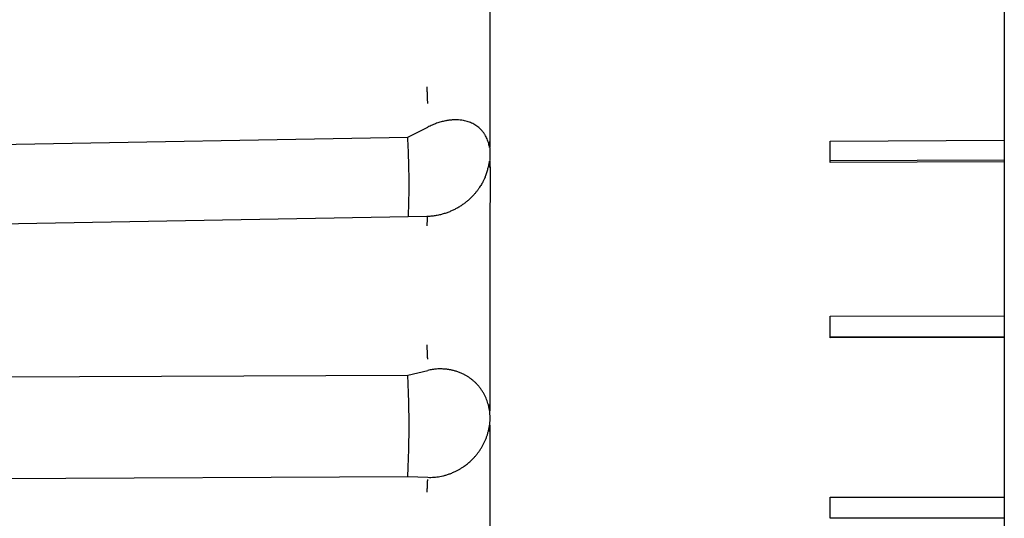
# Model space of a CAD drawing. Header units: millimetres. Extents: x 8 to 564, y 12 to 489.
# Tile 10 of 79: x 54 to 77, y 461 to 473. Entities that reach past the tile are written whole.
import ezdxf

# ---------------------------------------------------------------- set-up
doc = ezdxf.new("R2010")
doc.units = ezdxf.units.MM

msp = doc.modelspace()

# ---------------------------------------------------------------- linework, layer by layer
at = {"color": 7, "linetype": 'Continuous', "lineweight": 30}
for p, q in [((63.326, 470.286), (63.799, 470.523)), ((35.564, 469.791), (63.326, 470.286)), ((65.259, 470.196), (65.26, 470.18)), ((65.261, 469.884), (65.259, 470.18)), ((73.261, 470.195), (77.361, 470.212)), ((65.259, 469.57), (65.261, 469.884)), ((65.259, 469.57), (65.261, 469.587)), ((77.361, 469.742), (73.261, 469.725)), ((73.261, 469.691), (73.261, 469.725)), ((77.361, 469.708), (73.261, 469.691)), ((65.151, 469.362), (65.152, 469.364)), ((63.795, 468.419), (63.773, 468.419)), ((73.261, 466.077), (77.361, 466.086)), ((77.361, 465.593), (73.261, 465.585)), ((73.261, 465.567), (73.261, 465.585)), ((77.361, 465.576), (73.261, 465.567)), ((35.564, 464.567), (63.326, 464.691)), ((63.326, 464.691), (63.799, 464.8)), ((65.259, 464.015), (65.26, 463.997)), ((35.564, 462.175), (63.326, 462.305)), ((63.326, 462.305), (63.799, 462.286)), ((73.261, 461.822), (77.361, 461.822)), ((77.361, 461.322), (73.261, 461.322))]:
    msp.add_line(p, q, dxfattribs=at)
at = {"color": 7, "linetype": 'Continuous', "lineweight": 30, "flags": 128}
msp.add_lwpolyline([(63.773, 468.419), (49.353, 468.158), (45.067, 468.081), (35.475, 467.907)], dxfattribs=at)
at = {"color": 7, "linetype": 'Continuous', "lineweight": 30}
for points, knots in [([(77.361, 486.629), (77.361, 486.628), (77.361, 486.626), (77.361, 486.612), (77.361, 486.589), (77.361, 486.557), (77.361, 486.516), (77.361, 486.472), (77.361, 486.431), (77.361, 486.393), (77.361, 486.353), (77.361, 486.31), (77.361, 486.263), (77.361, 486.212), (77.361, 486.157), (77.361, 486.086), (77.361, 485.996), (77.361, 485.884), (77.361, 485.764), (77.361, 485.635), (77.361, 485.498), (77.361, 485.353), (77.361, 485.2), (77.361, 485.039), (77.361, 484.903), (77.361, 484.795), (77.361, 484.719), (77.361, 484.643), (77.361, 484.564), (77.361, 484.485), (77.361, 484.404), (77.361, 484.321), (77.361, 484.207), (77.361, 484.058), (77.361, 483.872), (77.361, 483.674), (77.361, 483.466), (77.361, 483.246), (77.361, 483.019), (77.361, 482.785), (77.361, 482.575), (77.361, 482.393), (77.361, 482.241), (77.361, 482.087), (77.361, 481.931), (77.361, 481.772), (77.361, 481.58), (77.361, 481.354), (77.361, 481.091), (77.361, 480.816), (77.361, 480.528), (77.361, 480.228), (77.361, 479.921), (77.361, 479.607), (77.361, 479.281), (77.361, 478.942), (77.361, 478.591), (77.361, 478.233), (77.361, 477.87), (77.361, 477.501), (77.361, 477.133), (77.361, 476.767), (77.361, 476.403), (77.361, 476.033), (77.361, 475.659), (77.361, 475.332), (77.361, 475.056), (77.361, 474.831), (77.361, 474.606), (77.361, 474.379), (77.361, 474.151), (77.361, 473.878), (77.361, 473.558), (77.361, 473.192), (77.361, 472.814), (77.361, 472.423), (77.361, 472.02), (77.361, 471.613), (77.361, 471.203), (77.361, 470.878), (77.361, 470.64), (77.361, 470.491), (77.361, 470.341), (77.361, 470.192), (77.361, 470.042), (77.361, 469.823), (77.361, 469.536), (77.361, 469.157), (77.361, 468.753), (77.361, 468.324), (77.361, 467.926), (77.361, 467.561), (77.361, 467.228), (77.361, 466.894), (77.361, 466.559), (77.361, 466.227), (77.361, 465.9), (77.361, 465.537), (77.361, 465.133), (77.361, 464.685), (77.361, 464.236), (77.361, 463.787), (77.361, 463.339), (77.361, 462.894), (77.361, 462.45), (77.361, 462.006), (77.361, 461.55), (77.361, 461.081), (77.361, 460.601), (77.361, 460.123), (77.361, 459.645), (77.361, 459.167), (77.361, 458.756), (77.361, 458.411), (77.361, 458.131), (77.361, 457.852), (77.361, 457.572), (77.361, 457.293), (77.361, 457.009), (77.361, 456.72), (77.361, 456.368), (77.361, 455.958), (77.361, 455.492), (77.361, 455.028), (77.361, 454.568), (77.361, 454.112), (77.361, 453.662), (77.361, 453.216), (77.361, 452.774), (77.361, 452.419), (77.361, 452.149), (77.361, 451.965), (77.361, 451.782), (77.361, 451.599), (77.361, 451.417), (77.361, 451.236), (77.361, 451.055), (77.361, 450.81), (77.361, 450.5), (77.361, 450.129), (77.361, 449.752), (77.361, 449.37), (77.361, 448.983), (77.361, 448.6), (77.361, 448.22), (77.361, 447.893), (77.361, 447.618), (77.361, 447.394), (77.361, 447.171), (77.361, 446.95), (77.361, 446.732), (77.361, 446.473), (77.361, 446.177), (77.361, 445.844), (77.361, 445.508), (77.361, 445.169), (77.361, 444.828), (77.361, 444.492), (77.361, 444.161), (77.361, 443.829), (77.361, 443.496), (77.361, 443.164), (77.361, 442.84), (77.361, 442.522), (77.361, 442.212), (77.361, 441.915), (77.361, 441.63), (77.361, 441.358), (77.361, 441.092), (77.361, 440.832), (77.361, 440.614), (77.361, 440.436), (77.361, 440.294), (77.361, 440.155), (77.361, 440.018), (77.361, 439.884), (77.361, 439.727), (77.361, 439.55), (77.361, 439.354), (77.361, 439.16), (77.361, 438.968), (77.361, 438.779), (77.361, 438.596), (77.361, 438.421), (77.361, 438.289), (77.361, 438.196), (77.361, 438.138), (77.361, 438.082), (77.361, 438.026), (77.361, 437.972), (77.361, 437.894), (77.361, 437.796), (77.361, 437.671), (77.361, 437.546), (77.361, 437.422), (77.361, 437.315), (77.361, 437.222), (77.361, 437.142), (77.361, 437.067), (77.361, 436.997), (77.361, 436.932), (77.361, 436.872), (77.361, 436.811), (77.361, 436.749), (77.361, 436.688), (77.361, 436.636), (77.361, 436.592), (77.361, 436.556), (77.361, 436.528), (77.361, 436.509), (77.361, 436.497), (77.361, 436.495), (77.361, 436.494)], [0, 0, 0, 0, 0.006101, 0.012194, 0.01828, 0.024362, 0.030442, 0.036523, 0.040107, 0.043693, 0.04728, 0.05087, 0.054463, 0.058058, 0.061861, 0.065671, 0.071761, 0.077844, 0.083922, 0.089998, 0.096075, 0.102045, 0.108019, 0.114, 0.11999, 0.122519, 0.125047, 0.127572, 0.130097, 0.13262, 0.135141, 0.137662, 0.140181, 0.145458, 0.150732, 0.156006, 0.161657, 0.167312, 0.172971, 0.178636, 0.18431, 0.187754, 0.191195, 0.194633, 0.198068, 0.201501, 0.204932, 0.210321, 0.215707, 0.221093, 0.226864, 0.232639, 0.238419, 0.244205, 0.25, 0.256148, 0.262286, 0.268417, 0.274541, 0.280663, 0.286783, 0.292554, 0.298329, 0.304108, 0.309895, 0.31569, 0.319062, 0.322431, 0.325797, 0.329161, 0.332522, 0.335881, 0.341158, 0.346432, 0.351706, 0.357358, 0.363012, 0.368671, 0.374337, 0.38001, 0.382041, 0.38407, 0.386098, 0.388125, 0.39015, 0.392176, 0.396946, 0.401713, 0.407386, 0.413057, 0.418728, 0.42307, 0.427414, 0.431761, 0.436112, 0.440467, 0.444652, 0.448759, 0.454503, 0.460242, 0.465976, 0.471709, 0.477442, 0.483074, 0.48871, 0.494352, 0.5, 0.506102, 0.512195, 0.518282, 0.524364, 0.530444, 0.536525, 0.540109, 0.543694, 0.547281, 0.550871, 0.554463, 0.558058, 0.561861, 0.565671, 0.571761, 0.577844, 0.583922, 0.589998, 0.596075, 0.602045, 0.608019, 0.614, 0.61999, 0.622519, 0.625047, 0.627572, 0.630097, 0.63262, 0.635141, 0.637662, 0.640181, 0.645458, 0.650732, 0.656006, 0.661657, 0.667312, 0.672971, 0.678636, 0.68431, 0.687754, 0.691195, 0.694633, 0.698068, 0.701501, 0.704932, 0.710321, 0.715707, 0.721093, 0.726864, 0.732639, 0.738419, 0.744205, 0.75, 0.756148, 0.762286, 0.768417, 0.774541, 0.780663, 0.786783, 0.792554, 0.798329, 0.804108, 0.809895, 0.81569, 0.819062, 0.822431, 0.825797, 0.829161, 0.832522, 0.835881, 0.841158, 0.846432, 0.851706, 0.857358, 0.863012, 0.868671, 0.874337, 0.88001, 0.882041, 0.88407, 0.886098, 0.888125, 0.89015, 0.892176, 0.896946, 0.901713, 0.907386, 0.913057, 0.918728, 0.92307, 0.927414, 0.931761, 0.936112, 0.940467, 0.944651, 0.948758, 0.954502, 0.96024, 0.965975, 0.971707, 0.97744, 0.983073, 0.988709, 0.994351, 1, 1, 1, 1]), ([(65.261, 475.258), (65.261, 475.132), (65.261, 474.879), (65.261, 474.493), (65.26, 474.103), (65.26, 473.709), (65.26, 473.31), (65.26, 472.907), (65.26, 472.511), (65.26, 472.124), (65.259, 471.744), (65.259, 471.361), (65.259, 470.976), (65.259, 470.588), (65.259, 470.327), (65.259, 470.196)], [0, 0, 0, 0, 0.08, 0.16, 0.24, 0.32, 0.4, 0.48, 0.56, 0.633333, 0.706666, 0.78, 0.853333, 0.926667, 1, 1, 1, 1]), ([(63.799, 471.08), (63.799, 471.087), (63.797, 471.1), (63.795, 471.126), (63.793, 471.157), (63.791, 471.193), (63.79, 471.233), (63.788, 471.274), (63.787, 471.316), (63.786, 471.357), (63.786, 471.397), (63.786, 471.435), (63.786, 471.458), (63.786, 471.47)], [0, 0, 0, 0, 0.086786, 0.177392, 0.271181, 0.367345, 0.464936, 0.562913, 0.654699, 0.745021, 0.833098, 0.918267, 1, 1, 1, 1]), ([(65.231, 470.13), (65.225, 470.15), (65.214, 470.189), (65.193, 470.244), (65.169, 470.296), (65.145, 470.338), (65.123, 470.372), (65.105, 470.397), (65.085, 470.422), (65.064, 470.447), (65.042, 470.47), (65.019, 470.492), (64.989, 470.518), (64.951, 470.548), (64.904, 470.578), (64.855, 470.605), (64.803, 470.629), (64.749, 470.648), (64.693, 470.665), (64.63, 470.678), (64.56, 470.688), (64.483, 470.693), (64.42, 470.693), (64.373, 470.69), (64.341, 470.687), (64.309, 470.684), (64.277, 470.679), (64.244, 470.674), (64.188, 470.664), (64.109, 470.645), (64.006, 470.613), (63.902, 470.573), (63.834, 470.54), (63.799, 470.523)], [0, 0, 0, 0, 0.029144, 0.058489, 0.088194, 0.118413, 0.135971, 0.153769, 0.171834, 0.190188, 0.208854, 0.227855, 0.24721, 0.280948, 0.31517, 0.349968, 0.385429, 0.421635, 0.458664, 0.496588, 0.543676, 0.591234, 0.639377, 0.658476, 0.67769, 0.697024, 0.716485, 0.736079, 0.755812, 0.816737, 0.877624, 0.938652, 1, 1, 1, 1]), ([(63.342, 468.411), (63.346, 468.504), (63.352, 468.704), (63.357, 469.012), (63.357, 469.333), (63.352, 469.653), (63.342, 469.971), (63.331, 470.181), (63.326, 470.286)], [0, 0, 0, 0, 0.145458, 0.316331, 0.487186, 0.658059, 0.828985, 1, 1, 1, 1]), ([(65.259, 470.18), (65.259, 470.152), (65.259, 470.115), (65.258, 470.074), (65.257, 470.057), (65.256, 470.049), (65.255, 470.045), (65.255, 470.044), (65.254, 470.043), (65.254, 470.043), (65.254, 470.043), (65.254, 470.043), (65.253, 470.043), (65.253, 470.043), (65.252, 470.044), (65.251, 470.048), (65.248, 470.059), (65.241, 470.087), (65.235, 470.113), (65.231, 470.13)], [0, 0, 0, 0, 0.349735, 0.457415, 0.520357, 0.552905, 0.562738, 0.566212, 0.568917, 0.570087, 0.571214, 0.57237, 0.573622, 0.576604, 0.580439, 0.605991, 0.622789, 0.748413, 1, 1, 1, 1]), ([(65.146, 469.346), (65.157, 469.373), (65.18, 469.43), (65.208, 469.521), (65.223, 469.584), (65.231, 469.615)], [0, 0, 0, 0, 0.311879, 0.657871, 1, 1, 1, 1]), ([(65.231, 469.615), (65.231, 469.618), (65.233, 469.624), (65.235, 469.634), (65.237, 469.645), (65.239, 469.656), (65.242, 469.668), (65.245, 469.683), (65.248, 469.696), (65.25, 469.706), (65.251, 469.71), (65.251, 469.714), (65.252, 469.716), (65.253, 469.718), (65.253, 469.719), (65.254, 469.719), (65.254, 469.719), (65.254, 469.719), (65.254, 469.719), (65.255, 469.719), (65.255, 469.717), (65.256, 469.715), (65.256, 469.711), (65.257, 469.708), (65.257, 469.705), (65.257, 469.701), (65.258, 469.687), (65.259, 469.661), (65.259, 469.619), (65.259, 469.587), (65.259, 469.57)], [0, 0, 0, 0, 0.034395, 0.071782, 0.11216, 0.155532, 0.201897, 0.251257, 0.331415, 0.350426, 0.365586, 0.376902, 0.39009, 0.394643, 0.398005, 0.399352, 0.400575, 0.401787, 0.4031, 0.406356, 0.410779, 0.423681, 0.442346, 0.453891, 0.466922, 0.481445, 0.497466, 0.632541, 0.800007, 1, 1, 1, 1]), ([(65.261, 469.587), (65.261, 469.443), (65.261, 469.154), (65.261, 468.718), (65.26, 468.279), (65.26, 467.838), (65.26, 467.394), (65.26, 466.949), (65.26, 466.514), (65.26, 466.09), (65.259, 465.677), (65.259, 465.263), (65.259, 464.848), (65.259, 464.432), (65.259, 464.154), (65.259, 464.015)], [0, 0, 0, 0, 0.08, 0.16, 0.24, 0.32, 0.4, 0.48, 0.56, 0.633333, 0.706666, 0.78, 0.853333, 0.926667, 1, 1, 1, 1]), ([(65.154, 469.366), (65.152, 469.36), (65.148, 469.349), (65.14, 469.33), (65.13, 469.308), (65.117, 469.28), (65.101, 469.248), (65.082, 469.212), (65.059, 469.173), (65.032, 469.128), (65, 469.08), (64.962, 469.029), (64.921, 468.977), (64.876, 468.925), (64.828, 468.875), (64.775, 468.824), (64.716, 468.773), (64.651, 468.722), (64.581, 468.673), (64.507, 468.627), (64.431, 468.586), (64.354, 468.549), (64.271, 468.516), (64.184, 468.486), (64.092, 468.46), (63.997, 468.44), (63.897, 468.425), (63.829, 468.421), (63.795, 468.419)], [0, 0, 0, 0, 0.012229, 0.023787, 0.037582, 0.054724, 0.076281, 0.099135, 0.125453, 0.155222, 0.188435, 0.225084, 0.265168, 0.302263, 0.34189, 0.383951, 0.428329, 0.475028, 0.524056, 0.575431, 0.622331, 0.671069, 0.72167, 0.774105, 0.828125, 0.883736, 0.940986, 1, 1, 1, 1]), ([(63.786, 468.201), (63.786, 468.214), (63.786, 468.239), (63.786, 468.276), (63.787, 468.311), (63.787, 468.342), (63.789, 468.37), (63.79, 468.391), (63.792, 468.407), (63.794, 468.417), (63.795, 468.42), (63.797, 468.42), (63.797, 468.418), (63.797, 468.418)], [0, 0, 0, 0, 0.094385, 0.192936, 0.294952, 0.399548, 0.505684, 0.612228, 0.712026, 0.810226, 0.905983, 0.998581, 1, 1, 1, 1]), ([(63.799, 465.061), (63.799, 465.064), (63.797, 465.071), (63.795, 465.088), (63.793, 465.111), (63.791, 465.139), (63.79, 465.172), (63.788, 465.209), (63.787, 465.247), (63.786, 465.287), (63.786, 465.326), (63.786, 465.365), (63.786, 465.39), (63.786, 465.402)], [0, 0, 0, 0, 0.086786, 0.177392, 0.271181, 0.367345, 0.464936, 0.562913, 0.654699, 0.745021, 0.833098, 0.918267, 1, 1, 1, 1]), ([(63.326, 462.305), (63.331, 462.419), (63.342, 462.647), (63.352, 462.989), (63.357, 463.33), (63.357, 463.671), (63.352, 464.012), (63.342, 464.352), (63.331, 464.578), (63.326, 464.691)], [0, 0, 0, 0, 0.142931, 0.285788, 0.428601, 0.571399, 0.714212, 0.857069, 1, 1, 1, 1]), ([(65.231, 463.953), (65.225, 463.976), (65.214, 464.02), (65.193, 464.085), (65.169, 464.147), (65.145, 464.199), (65.123, 464.241), (65.105, 464.274), (65.085, 464.307), (65.064, 464.338), (65.042, 464.37), (65.019, 464.4), (64.989, 464.437), (64.951, 464.48), (64.904, 464.526), (64.855, 464.569), (64.803, 464.61), (64.749, 464.647), (64.693, 464.681), (64.63, 464.715), (64.56, 464.746), (64.483, 464.775), (64.42, 464.793), (64.373, 464.804), (64.341, 464.811), (64.309, 464.817), (64.277, 464.822), (64.244, 464.826), (64.188, 464.832), (64.109, 464.836), (64.006, 464.833), (63.902, 464.822), (63.834, 464.807), (63.799, 464.8)], [0, 0, 0, 0, 0.029144, 0.058489, 0.088194, 0.118413, 0.135971, 0.153769, 0.171834, 0.190188, 0.208854, 0.227855, 0.24721, 0.280948, 0.31517, 0.349968, 0.385429, 0.421635, 0.458664, 0.496588, 0.543676, 0.591234, 0.639377, 0.658477, 0.67769, 0.697025, 0.716486, 0.73608, 0.755813, 0.816738, 0.877624, 0.938652, 1, 1, 1, 1]), ([(65.259, 463.997), (65.259, 463.986), (65.259, 463.964), (65.259, 463.935), (65.258, 463.912), (65.258, 463.894), (65.257, 463.884), (65.257, 463.878), (65.257, 463.875), (65.257, 463.872), (65.257, 463.869), (65.257, 463.867), (65.256, 463.863), (65.256, 463.859), (65.255, 463.855), (65.255, 463.854), (65.254, 463.853), (65.254, 463.853), (65.254, 463.853), (65.254, 463.853), (65.253, 463.854), (65.253, 463.854), (65.252, 463.856), (65.251, 463.86), (65.249, 463.865), (65.248, 463.871), (65.247, 463.878), (65.245, 463.886), (65.242, 463.899), (65.239, 463.917), (65.234, 463.936), (65.232, 463.948), (65.231, 463.953)], [0, 0, 0, 0, 0.136343, 0.252887, 0.349635, 0.409207, 0.457651, 0.471327, 0.483767, 0.494974, 0.504946, 0.513686, 0.521194, 0.553825, 0.563477, 0.566834, 0.569441, 0.570594, 0.571737, 0.572944, 0.574282, 0.577518, 0.581688, 0.606753, 0.626507, 0.653249, 0.680121, 0.712152, 0.749343, 0.851063, 0.934614, 1, 1, 1, 1]), ([(65.259, 463.36), (65.26, 463.429), (65.261, 463.569), (65.261, 463.782), (65.26, 463.925), (65.259, 463.997)], [0, 0, 0, 0, 0.325603, 0.658924, 1, 1, 1, 1]), ([(63.799, 462.286), (63.823, 462.285), (63.87, 462.284), (63.941, 462.287), (64.012, 462.294), (64.082, 462.305), (64.153, 462.319), (64.227, 462.339), (64.303, 462.363), (64.382, 462.394), (64.444, 462.423), (64.49, 462.446), (64.519, 462.462), (64.548, 462.479), (64.577, 462.496), (64.606, 462.514), (64.651, 462.544), (64.711, 462.588), (64.784, 462.649), (64.837, 462.7), (64.874, 462.738), (64.896, 462.762), (64.917, 462.786), (64.938, 462.81), (64.958, 462.835), (64.977, 462.861), (65.005, 462.897), (65.038, 462.946), (65.076, 463.008), (65.111, 463.071), (65.142, 463.136), (65.17, 463.201), (65.194, 463.268), (65.214, 463.337), (65.225, 463.383), (65.231, 463.407)], [0, 0, 0, 0, 0.0420341, 0.0839221, 0.1257213, 0.1674892, 0.2092837, 0.2511624, 0.2995561, 0.347203, 0.3942004, 0.4125094, 0.4307401, 0.4488989, 0.4669922, 0.4850266, 0.5030087, 0.552657, 0.6008151, 0.6476535, 0.6631633, 0.6785518, 0.6938268, 0.7089961, 0.7240676, 0.7390494, 0.7539499, 0.7873972, 0.8198202, 0.8513345, 0.882066, 0.9121502, 0.9417317, 0.9709625, 1, 1, 1, 1]), ([(65.231, 463.407), (65.231, 463.409), (65.233, 463.415), (65.234, 463.423), (65.236, 463.433), (65.239, 463.444), (65.241, 463.456), (65.243, 463.467), (65.245, 463.477), (65.247, 463.486), (65.248, 463.493), (65.25, 463.498), (65.251, 463.503), (65.252, 463.506), (65.253, 463.509), (65.253, 463.51), (65.254, 463.511), (65.254, 463.511), (65.254, 463.511), (65.254, 463.511), (65.255, 463.511), (65.255, 463.51), (65.256, 463.508), (65.256, 463.506), (65.256, 463.503), (65.257, 463.5), (65.257, 463.489), (65.258, 463.469), (65.259, 463.438), (65.259, 463.401), (65.259, 463.374), (65.259, 463.36)], [0, 0, 0, 0, 0.030575, 0.065018, 0.103333, 0.145518, 0.191574, 0.241503, 0.279474, 0.312071, 0.339296, 0.361149, 0.377636, 0.39441, 0.406026, 0.410041, 0.413055, 0.414307, 0.415486, 0.416689, 0.418008, 0.421246, 0.428126, 0.437782, 0.448816, 0.462202, 0.477967, 0.574676, 0.693878, 0.83564, 1, 1, 1, 1]), ([(65.259, 463.36), (65.259, 463.208), (65.259, 462.904), (65.26, 462.448), (65.26, 461.991), (65.26, 461.534), (65.26, 461.077), (65.26, 460.62), (65.26, 460.176), (65.26, 459.746), (65.26, 459.328), (65.26, 458.911), (65.259, 458.495), (65.259, 458.08), (65.259, 457.804), (65.259, 457.666)], [0, 0, 0, 0, 0.079964, 0.159933, 0.23991, 0.319892, 0.399881, 0.479876, 0.559878, 0.633218, 0.706564, 0.779915, 0.853271, 0.926633, 1, 1, 1, 1]), ([(63.786, 461.937), (63.786, 461.951), (63.786, 461.977), (63.786, 462.018), (63.787, 462.058), (63.787, 462.096), (63.789, 462.132), (63.79, 462.162), (63.792, 462.187), (63.794, 462.207), (63.795, 462.221), (63.797, 462.23), (63.799, 462.232), (63.799, 462.233)], [0, 0, 0, 0, 0.086794, 0.17742, 0.271232, 0.367416, 0.465016, 0.562992, 0.654765, 0.745067, 0.833123, 0.918274, 1, 1, 1, 1])]:
    msp.add_open_spline(points, degree=3, knots=knots, dxfattribs=at)
for points in [[(73.261, 469.725), (73.261, 469.804), (73.261, 469.961), (73.261, 470.117), (73.261, 470.195)], [(73.261, 465.585), (73.261, 465.667), (73.261, 465.831), (73.261, 465.995), (73.261, 466.077)], [(73.261, 461.322), (73.261, 461.405), (73.261, 461.572), (73.261, 461.739), (73.261, 461.822)]]:
    msp.add_open_spline(points, degree=3, dxfattribs=at)

doc.saveas('drawing.dxf')
